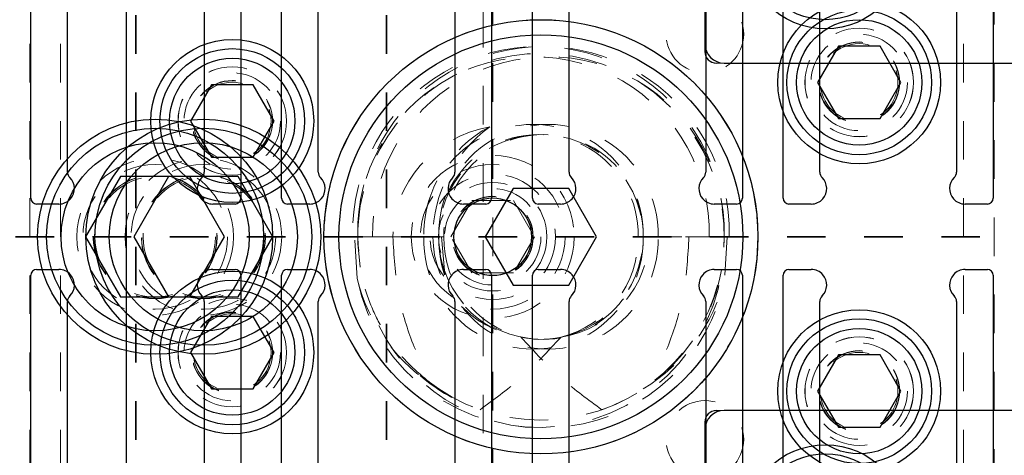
# Model space of a CAD drawing. Header units: inches. Extents: x 1802 to 2468, y -253 to -72.
# Tile 57 of 256: x 1817.58 to 1820.14, y -147.09 to -145.96. Entities that reach past the tile are written whole.
import ezdxf

# ---------------------------------------------------------------- set-up
doc = ezdxf.new("R2010")
doc.units = ezdxf.units.IN
doc.header["$LTSCALE"] = 0.5
doc.header["$MEASUREMENT"] = 0
doc.linetypes.add('HIDDEN', pattern=[0.225, 0.15, -0.075])
doc.linetypes.add('PHANTOM', pattern=[0.25, 0.125, -0.025, 0.025, -0.025, 0.025, -0.025])
for name, color, linetype in [('APP-M-S', 30, 'Continuous'), ('DIE-M-S', 8, 'Continuous'), ('DIE-M-S3', 8, 'Continuous'), ('DSS-M-S', 53, 'Continuous'), ('DST-M-S', 53, 'Continuous'), ('PAD-M-S', 135, 'Continuous'), ('SID-M-P', 202, 'PHANTOM'), ('ST1-M-S', 193, 'Continuous'), ('ST2-M-S', 193, 'Continuous'), ('SVD-M-S', 8, 'Continuous'), ('SVE-M-S', 8, 'Continuous'), ('SVF-M-S', 8, 'Continuous')]:
    doc.layers.add(name, color=color, linetype=linetype)

msp = doc.modelspace()

# ---------------------------------------------------------------- linework, layer by layer
at = {"color": 7, "linetype": 'Continuous', "lineweight": 25}
for p, q in [((1818.3577, -146.35626), (1818.3577, -145.35822)), ((1818.71203, -145.35822), (1818.71203, -146.35626)), ((1818.3577, -147.68951), (1818.3577, -146.69148)), ((1818.71203, -146.69148), (1818.71203, -147.68951))]:
    msp.add_line(p, q, dxfattribs=at)
for centre, radius, start, end in [((1818.3777, -146.35626), 0.02, 180, 225.40429), ((1818.69203, -146.35626), 0.02, 314.59571, 0), ((1818.33558, -146.39899), 0.04, 318.59038, 45.40429), ((1818.73416, -146.39899), 0.04, 134.59571, 221.40962), ((1818.33558, -146.64875), 0.04, 314.59571, 41.40962), ((1818.73416, -146.64875), 0.04, 138.59038, 225.40429), ((1818.3777, -146.69148), 0.02, 134.59571, 180), ((1818.69203, -146.69148), 0.02, 0, 45.40429)]:
    msp.add_arc(centre, radius, start, end, dxfattribs=at)
at = {"layer": 'APP-M-S', "linetype": 'Continuous', "lineweight": 25}
for p, q in [((1817.6127, -146.42399), (1817.6127, -145.34399)), ((1818.15703, -145.34399), (1818.15703, -146.42399)), ((1818.2627, -146.42399), (1818.2627, -145.34399)), ((1818.80703, -145.34399), (1818.80703, -146.42399)), ((1818.9127, -146.42399), (1818.9127, -145.34399)), ((1819.45703, -145.34399), (1819.45703, -146.42399)), ((1819.5627, -146.42399), (1819.5627, -145.34399)), ((1820.10703, -145.34399), (1820.10703, -146.42399)), ((1817.7077, -146.35626), (1817.7077, -145.35822)), ((1818.06203, -145.35822), (1818.06203, -146.35626)), ((1818.3577, -146.35626), (1818.3577, -145.35822)), ((1818.71203, -145.35822), (1818.71203, -146.35626)), ((1819.0077, -146.35626), (1819.0077, -145.35822)), ((1819.36203, -145.35822), (1819.36203, -146.35626)), ((1819.6577, -146.35626), (1819.6577, -145.35822)), ((1820.01203, -145.35822), (1820.01203, -146.35626)), ((1817.68558, -146.43899), (1817.6277, -146.43899)), ((1818.14203, -146.43899), (1818.08416, -146.43899)), ((1818.33558, -146.43899), (1818.2777, -146.43899)), ((1818.79203, -146.43899), (1818.73416, -146.43899)), ((1818.98558, -146.43899), (1818.9277, -146.43899)), ((1819.44203, -146.43899), (1819.38416, -146.43899)), ((1819.63558, -146.43899), (1819.5777, -146.43899)), ((1820.09203, -146.43899), (1820.03416, -146.43899)), ((1817.6277, -146.60875), (1817.68558, -146.60875)), ((1818.08416, -146.60875), (1818.14203, -146.60875)), ((1818.2777, -146.60875), (1818.33558, -146.60875)), ((1818.73416, -146.60875), (1818.79203, -146.60875)), ((1818.9277, -146.60875), (1818.98558, -146.60875)), ((1819.38416, -146.60875), (1819.44203, -146.60875)), ((1819.5777, -146.60875), (1819.63558, -146.60875)), ((1820.03416, -146.60875), (1820.09203, -146.60875)), ((1817.6127, -147.70375), (1817.6127, -146.62375)), ((1818.15703, -146.62375), (1818.15703, -147.70375)), ((1818.2627, -147.70375), (1818.2627, -146.62375)), ((1818.80703, -146.62375), (1818.80703, -147.70375)), ((1818.9127, -147.70375), (1818.9127, -146.62375)), ((1819.45703, -146.62375), (1819.45703, -147.70375)), ((1819.5627, -147.70375), (1819.5627, -146.62375)), ((1820.10703, -146.62375), (1820.10703, -147.70375)), ((1817.7077, -147.68951), (1817.7077, -146.69148)), ((1818.06203, -146.69148), (1818.06203, -147.68951)), ((1818.3577, -147.68951), (1818.3577, -146.69148)), ((1818.71203, -146.69148), (1818.71203, -147.68951)), ((1819.0077, -147.68951), (1819.0077, -146.69148)), ((1819.36203, -146.69148), (1819.36203, -147.68951)), ((1819.6577, -147.68951), (1819.6577, -146.69148)), ((1820.01203, -146.69148), (1820.01203, -147.68951))]:
    msp.add_line(p, q, dxfattribs=at)
for centre, radius, start, end in [((1817.7277, -146.35626), 0.02, 180, 225.40429), ((1818.04203, -146.35626), 0.02, 314.59571, 0), ((1818.3777, -146.35626), 0.02, 180, 225.40429), ((1818.69203, -146.35626), 0.02, 314.59571, 0), ((1819.0277, -146.35626), 0.02, 180, 225.40429), ((1819.34203, -146.35626), 0.02, 314.59571, 0), ((1819.6777, -146.35626), 0.02, 180, 225.40429), ((1819.99203, -146.35626), 0.02, 314.59571, 0), ((1817.68558, -146.39899), 0.04, 318.59038, 45.40429), ((1818.08416, -146.39899), 0.04, 134.59571, 221.40962), ((1818.33558, -146.39899), 0.04, 318.59038, 45.40429), ((1818.73416, -146.39899), 0.04, 134.59571, 221.40962), ((1818.98558, -146.39899), 0.04, 318.59038, 45.40429), ((1819.38416, -146.39899), 0.04, 134.59571, 221.40962), ((1819.63558, -146.39899), 0.04, 318.59038, 45.40429), ((1820.03416, -146.39899), 0.04, 134.59571, 221.40962), ((1817.6277, -146.42399), 0.015, 180, 270), ((1817.68558, -146.39899), 0.04, 270, 318.59038), ((1818.08416, -146.39899), 0.04, 221.40962, 270), ((1818.14203, -146.42399), 0.015, 270, 0), ((1818.2777, -146.42399), 0.015, 180, 270), ((1818.33558, -146.39899), 0.04, 270, 318.59038), ((1818.73416, -146.39899), 0.04, 221.40962, 270), ((1818.79203, -146.42399), 0.015, 270, 0), ((1818.9277, -146.42399), 0.015, 180, 270), ((1818.98558, -146.39899), 0.04, 270, 318.59038), ((1819.38416, -146.39899), 0.04, 221.40962, 270), ((1819.44203, -146.42399), 0.015, 270, 0), ((1819.5777, -146.42399), 0.015, 180, 270), ((1819.63558, -146.39899), 0.04, 270, 318.59038), ((1820.03416, -146.39899), 0.04, 221.40962, 270), ((1820.09203, -146.42399), 0.015, 270, 0), ((1817.6277, -146.62375), 0.015, 90, 180), ((1817.68558, -146.64875), 0.04, 41.40962, 90), ((1818.08416, -146.64875), 0.04, 90, 138.59038), ((1818.14203, -146.62375), 0.015, 0, 90), ((1818.2777, -146.62375), 0.015, 90, 180), ((1818.33558, -146.64875), 0.04, 41.40962, 90), ((1818.73416, -146.64875), 0.04, 90, 138.59038), ((1818.79203, -146.62375), 0.015, 0, 90), ((1818.9277, -146.62375), 0.015, 90, 180), ((1818.98558, -146.64875), 0.04, 41.40962, 90), ((1819.38416, -146.64875), 0.04, 90, 138.59038), ((1819.44203, -146.62375), 0.015, 0, 90), ((1819.5777, -146.62375), 0.015, 90, 180), ((1819.63558, -146.64875), 0.04, 41.40962, 90), ((1820.03416, -146.64875), 0.04, 90, 138.59038), ((1820.09203, -146.62375), 0.015, 0, 90), ((1817.68558, -146.64875), 0.04, 314.59571, 41.40962), ((1818.08416, -146.64875), 0.04, 138.59038, 225.40429), ((1818.33558, -146.64875), 0.04, 314.59571, 41.40962), ((1818.73416, -146.64875), 0.04, 138.59038, 225.40429), ((1818.98558, -146.64875), 0.04, 314.59571, 41.40962), ((1819.38416, -146.64875), 0.04, 138.59038, 225.40429), ((1819.63558, -146.64875), 0.04, 314.59571, 41.40962), ((1820.03416, -146.64875), 0.04, 138.59038, 225.40429), ((1817.7277, -146.69148), 0.02, 134.59571, 180), ((1818.04203, -146.69148), 0.02, 0, 45.40429), ((1818.3777, -146.69148), 0.02, 134.59571, 180), ((1818.69203, -146.69148), 0.02, 0, 45.40429), ((1819.0277, -146.69148), 0.02, 134.59571, 180), ((1819.34203, -146.69148), 0.02, 0, 45.40429), ((1819.6777, -146.69148), 0.02, 134.59571, 180), ((1819.99203, -146.69148), 0.02, 0, 45.40429)]:
    msp.add_arc(centre, radius, start, end, dxfattribs=at)
at = {"layer": 'DIE-M-S', "linetype": 'HIDDEN', "lineweight": 18}
for p, q in [((1819.35987, -146.02387), (1819.35987, -146.04387)), ((1819.38987, -146.07387), (1819.40987, -146.07387)), ((1819.40987, -146.97387), (1819.38987, -146.97387)), ((1819.35987, -147.00387), (1819.35987, -147.02387))]:
    msp.add_line(p, q, dxfattribs=at)
at = {"layer": 'DIE-M-S', "linetype": 'Continuous', "lineweight": 25}
for centre, radius in [((1818.05987, -146.52387), 0.3045), ((1818.80987, -146.52387), 0.1005)]:
    msp.add_circle(centre, radius, dxfattribs=at)
at = {"layer": 'DIE-M-S', "linetype": 'HIDDEN', "lineweight": 18}
msp.add_circle((1818.05987, -146.52387), 0.203, dxfattribs=at)
at = {"layer": 'DIE-M-S', "linetype": 'Continuous', "lineweight": 25}
for centre, start, end in [((1819.38987, -146.04387), 180, 270), ((1819.38987, -147.00387), 90, 180)]:
    msp.add_arc(centre, 0.03, start, end, dxfattribs=at)
at = {"layer": 'DIE-M-S3', "linetype": 'Continuous', "lineweight": 25}
for p, q in [((1819.35987, -144.91387), (1819.35987, -146.02387)), ((1819.40987, -146.07387), (1820.15987, -146.07387)), ((1820.15987, -146.97387), (1819.40987, -146.97387)), ((1819.35987, -147.02387), (1819.35987, -148.13387))]:
    msp.add_line(p, q, dxfattribs=at)
for centre in [(1819.67237, -145.77387), (1819.67237, -147.27387)]:
    msp.add_circle(centre, 0.211, dxfattribs=at)
at = {"layer": 'DIE-M-S3', "linetype": 'HIDDEN', "lineweight": 18}
for radius in [0.211, 0.1405]:
    msp.add_circle((1818.80987, -146.52387), radius, dxfattribs=at)
at = {"layer": 'DIE-M-S3', "linetype": 'Continuous', "lineweight": 25}
for centre, start, end in [((1819.40987, -146.02387), 180, 270), ((1819.40987, -147.02387), 90, 180)]:
    msp.add_arc(centre, 0.05, start, end, dxfattribs=at)
at = {"layer": 'DSS-M-S', "linetype": 'HIDDEN', "lineweight": 18}
for p, q in [((1817.60987, -138.02387), (1817.60987, -155.02387)), ((1817.68987, -138.02387), (1817.68987, -155.02387)), ((1820.02987, -138.02387), (1820.02987, -155.02387)), ((1820.10987, -147.77387), (1820.10987, -145.27387))]:
    msp.add_line(p, q, dxfattribs=at)
msp.add_circle((1818.05987, -146.52387), 0.15625, dxfattribs=at)
at = {"layer": 'DST-M-S', "linetype": 'Continuous', "lineweight": 25}
for centre, radius in [((1818.93487, -146.52387), 0.52345), ((1817.93487, -146.52387), 0.3045)]:
    msp.add_circle(centre, radius, dxfattribs=at)
at = {"layer": 'DST-M-S', "linetype": 'HIDDEN', "lineweight": 18}
msp.add_circle((1817.93487, -146.52387), 0.203, dxfattribs=at)
at = {"layer": 'PAD-M-S', "linetype": 'HIDDEN', "lineweight": 18}
msp.add_circle((1817.93487, -146.52387), 0.15625, dxfattribs=at)
at = {"layer": 'SID-M-P', "linetype": 'PHANTOM', "lineweight": 35}
for p, q in [((1817.88487, -133.74966), (1817.88487, -162.41644)), ((1818.53487, -133.74966), (1818.53487, -162.41644)), ((1839.67287, -146.52387), (1801.82187, -146.52387))]:
    msp.add_line(p, q, dxfattribs=at)
at = {"layer": 'ST1-M-S', "linetype": 'HIDDEN', "lineweight": 18}
for p, q in [((1818.80987, -144.67387), (1818.80987, -148.37387)), ((1818.78487, -147.63304), (1818.78487, -145.4147))]:
    msp.add_line(p, q, dxfattribs=at)
for centre, radius in [((1819.35987, -145.99887), 0.1005), ((1819.75987, -146.12387), 0.14062), ((1819.75987, -146.12387), 0.1005), ((1818.13487, -146.22387), 0.14062), ((1818.13487, -146.22387), 0.1005), ((1818.13487, -146.82387), 0.14062), ((1818.13487, -146.82387), 0.1005), ((1819.75987, -146.92387), 0.14062), ((1819.75987, -146.92387), 0.1005), ((1819.35987, -147.04887), 0.1005)]:
    msp.add_circle(centre, radius, dxfattribs=at)
at = {"layer": 'ST2-M-S', "linetype": 'Continuous', "lineweight": 25}
msp.add_line((1817.85987, -145.52387), (1817.85987, -147.52387), dxfattribs=at)
for centre, radius in [((1819.75987, -146.12387), 0.211), ((1818.93487, -146.52387), 0.5625), ((1818.13487, -146.22387), 0.211), ((1818.13487, -146.82387), 0.211), ((1819.75987, -146.92387), 0.211)]:
    msp.add_circle(centre, radius, dxfattribs=at)
at = {"layer": 'ST2-M-S', "linetype": 'HIDDEN', "lineweight": 18}
for centre in [(1819.75987, -146.12387), (1818.13487, -146.22387), (1818.13487, -146.82387), (1819.75987, -146.92387)]:
    msp.add_circle(centre, 0.1405, dxfattribs=at)
at = {"layer": 'SVD-M-S', "linetype": 'Continuous', "lineweight": 25}
for p, q in [((1817.9698, -146.36787), (1817.87974, -146.52387)), ((1818.14993, -146.36787), (1817.9698, -146.36787)), ((1818.24, -146.52387), (1818.14993, -146.36787)), ((1817.87974, -146.52387), (1817.9698, -146.67987)), ((1818.14993, -146.67987), (1818.24, -146.52387)), ((1817.9698, -146.67987), (1818.14993, -146.67987))]:
    msp.add_line(p, q, dxfattribs=at)
at = {"layer": 'SVD-M-S', "linetype": 'HIDDEN', "lineweight": 18}
for p, q in [((1818.70162, -146.52387), (1818.75574, -146.43012)), ((1818.75574, -146.43012), (1818.86399, -146.43012)), ((1818.86399, -146.43012), (1818.91812, -146.52387)), ((1818.75574, -146.61762), (1818.70162, -146.52387)), ((1818.91812, -146.52387), (1818.86399, -146.61762)), ((1818.86399, -146.61762), (1818.75574, -146.61762))]:
    msp.add_line(p, q, dxfattribs=at)
at = {"layer": 'SVD-M-S', "linetype": 'Continuous', "lineweight": 25}
for centre, radius in [((1819.67237, -145.77387), 0.1875), ((1818.05987, -146.52387), 0.28125), ((1818.05987, -146.52387), 0.24375), ((1819.67237, -147.27387), 0.1875)]:
    msp.add_circle(centre, radius, dxfattribs=at)
at = {"layer": 'SVD-M-S', "linetype": 'HIDDEN', "lineweight": 18}
for centre, radius in [((1818.05987, -146.52387), 0.1875), ((1818.80987, -146.52387), 0.1875), ((1818.05987, -146.52387), 0.16072), ((1818.05987, -146.52387), 0.16045), ((1818.05987, -146.52387), 0.15993), ((1818.80987, -146.52387), 0.1625), ((1818.80987, -146.52387), 0.125), ((1818.80987, -146.52387), 0.10497), ((1818.80987, -146.52387), 0.1047), ((1818.80987, -146.52387), 0.10418)]:
    msp.add_circle(centre, radius, dxfattribs=at)
at = {"layer": 'SVE-M-S', "linetype": 'Continuous', "lineweight": 25}
for p, q in [((1819.70574, -146.03012), (1819.65162, -146.12387)), ((1819.81399, -146.03012), (1819.70574, -146.03012)), ((1819.86812, -146.12387), (1819.81399, -146.03012)), ((1818.08074, -146.13012), (1818.02662, -146.22387)), ((1818.18899, -146.13012), (1818.08074, -146.13012)), ((1818.24312, -146.22387), (1818.18899, -146.13012)), ((1819.65162, -146.12387), (1819.70574, -146.21762)), ((1819.81399, -146.21762), (1819.86812, -146.12387)), ((1818.02662, -146.22387), (1818.08074, -146.31762)), ((1818.18899, -146.31762), (1818.24312, -146.22387)), ((1819.70574, -146.21762), (1819.81399, -146.21762)), ((1818.08074, -146.31762), (1818.18899, -146.31762)), ((1818.08074, -146.73012), (1818.02662, -146.82387)), ((1818.18899, -146.73012), (1818.08074, -146.73012)), ((1818.24312, -146.82387), (1818.18899, -146.73012)), ((1818.02662, -146.82387), (1818.08074, -146.91762)), ((1818.18899, -146.91762), (1818.24312, -146.82387)), ((1819.70574, -146.83012), (1819.65162, -146.92387)), ((1819.81399, -146.83012), (1819.70574, -146.83012)), ((1819.86812, -146.92387), (1819.81399, -146.83012)), ((1818.08074, -146.91762), (1818.18899, -146.91762)), ((1819.65162, -146.92387), (1819.70574, -147.01762)), ((1819.81399, -147.01762), (1819.86812, -146.92387)), ((1819.70574, -147.01762), (1819.81399, -147.01762))]:
    msp.add_line(p, q, dxfattribs=at)
for centre, radius in [((1819.75987, -146.12387), 0.1875), ((1819.75987, -146.12387), 0.1625), ((1818.13487, -146.22387), 0.1875), ((1818.13487, -146.22387), 0.1625), ((1818.13487, -146.82387), 0.1875), ((1818.13487, -146.82387), 0.1625), ((1819.75987, -146.92387), 0.1875), ((1819.75987, -146.92387), 0.1625)]:
    msp.add_circle(centre, radius, dxfattribs=at)
at = {"layer": 'SVE-M-S', "linetype": 'HIDDEN', "lineweight": 18}
for centre, radius in [((1819.75987, -146.12387), 0.125), ((1819.75987, -146.12387), 0.10497), ((1819.75987, -146.12387), 0.1047), ((1819.75987, -146.12387), 0.10418), ((1818.13487, -146.22387), 0.125), ((1818.13487, -146.22387), 0.10497), ((1818.13487, -146.22387), 0.1047), ((1818.13487, -146.22387), 0.10418), ((1818.13487, -146.82387), 0.125), ((1818.13487, -146.82387), 0.10497), ((1818.13487, -146.82387), 0.1047), ((1818.13487, -146.82387), 0.10418), ((1819.75987, -146.92387), 0.125), ((1819.75987, -146.92387), 0.10497), ((1819.75987, -146.92387), 0.1047), ((1819.75987, -146.92387), 0.10418)]:
    msp.add_circle(centre, radius, dxfattribs=at)
at = {"layer": 'SVF-M-S', "linetype": 'Continuous', "lineweight": 25}
for p, q in [((1817.8448, -146.36787), (1817.75474, -146.52387)), ((1818.02493, -146.36787), (1817.8448, -146.36787)), ((1818.115, -146.52387), (1818.02493, -146.36787)), ((1818.8627, -146.39887), (1818.79053, -146.52387)), ((1819.00704, -146.39887), (1818.8627, -146.39887)), ((1819.07921, -146.52387), (1819.00704, -146.39887)), ((1817.75474, -146.52387), (1817.8448, -146.67987)), ((1818.02493, -146.67987), (1818.115, -146.52387)), ((1818.79053, -146.52387), (1818.8627, -146.64887)), ((1819.00704, -146.64887), (1819.07921, -146.52387)), ((1818.8627, -146.64887), (1819.00704, -146.64887)), ((1817.8448, -146.67987), (1818.02493, -146.67987))]:
    msp.add_line(p, q, dxfattribs=at)
at = {"layer": 'SVF-M-S', "linetype": 'HIDDEN', "lineweight": 18}
for p, q in [((1818.44683, -146.52387), (1818.45226, -146.52387)), ((1818.45226, -146.52387), (1818.45987, -146.52387)), ((1818.45844, -146.63232), (1818.45226, -146.52387)), ((1818.45987, -146.52387), (1818.63111, -146.52387)), ((1818.46018, -146.54107), (1818.45987, -146.52387)), ((1818.46645, -146.60267), (1818.46018, -146.54107)), ((1818.63111, -146.52387), (1818.55108, -146.52387)), ((1818.63111, -146.52387), (1818.65501, -146.52387)), ((1818.63111, -146.52387), (1818.66987, -146.52387)), ((1818.66987, -146.52387), (1818.67748, -146.52387)), ((1818.67748, -146.52387), (1818.68471, -146.61131)), ((1818.67748, -146.52387), (1818.6829, -146.52387)), ((1819.18683, -146.52387), (1819.37111, -146.52387)), ((1819.40987, -146.52387), (1819.19987, -146.52387)), ((1819.19987, -146.52387), (1819.40987, -146.52387)), ((1819.37111, -146.52387), (1819.4229, -146.52387)), ((1819.41748, -146.52387), (1819.4113, -146.63232)), ((1818.66987, -146.91808), (1818.6398, -146.8961))]:
    msp.add_line(p, q, dxfattribs=at)
for centre, radius in [((1818.93487, -146.52387), 0.5625), ((1817.93487, -146.52387), 0.1875), ((1817.93487, -146.52387), 0.16072), ((1817.93487, -146.52387), 0.16045), ((1817.93487, -146.52387), 0.15993)]:
    msp.add_circle(centre, radius, dxfattribs=at)
at = {"layer": 'SVF-M-S', "linetype": 'Continuous', "lineweight": 25}
for centre, radius in [((1818.93487, -146.52387), 0.52345), ((1817.93487, -146.52387), 0.28125), ((1817.93487, -146.52387), 0.24375)]:
    msp.add_circle(centre, radius, dxfattribs=at)
at = {"layer": 'SVF-M-S', "linetype": 'HIDDEN', "lineweight": 18}
for centre, radius, start, end in [((1818.92835, -146.51228), 0.48166, 358.62082, 181.37918), ((1818.94139, -146.51228), 0.48166, 358.62082, 181.37918), ((1818.91549, -146.5129), 0.45575, 358.62082, 181.37918), ((1818.93487, -146.52387), 0.475, 236.08967, 180), ((1818.95425, -146.5129), 0.45575, 358.62082, 181.37918), ((1818.91549, -146.51714), 0.28446, 358.6441, 181.3559), ((1818.95068, -146.52173), 0.31958, 117.65377, 180.38339), ((1818.95425, -146.51714), 0.28446, 358.6441, 181.3559), ((1818.92835, -146.51755), 0.25856, 358.60069, 181.39931), ((1818.93487, -146.52387), 0.265, 199.26791, 180), ((1818.94139, -146.51755), 0.25856, 358.60069, 181.39931), ((1818.92951, -146.53738), 0.48055, 191.39562, 1.61091), ((1818.91549, -146.5306), 0.28446, 178.6441, 1.3559), ((1818.95425, -146.5306), 0.28446, 178.6441, 1.3559), ((1818.9305, -146.5292), 0.26069, 178.82772, 282.52015), ((1818.93487, -146.52387), 0.265, 180, 199.26791), ((1818.948, -146.52674), 0.26511, 179.38016, 255.74629), ((1818.93924, -146.5292), 0.26069, 257.47985, 1.17228), ((1818.92174, -146.52674), 0.26511, 284.25371, 0.61984), ((1818.94103, -146.52823), 0.46886, 288.87727, 0.53304), ((1818.94241, -146.54178), 0.47755, 206.39965, 349.07072), ((1818.91897, -146.54248), 0.45225, 228.92707, 251.70514)]:
    msp.add_arc(centre, radius, start, end, dxfattribs=at)
for centre, major_axis, ratio, start_param, end_param in [((1818.86314, -146.52387), (-0.31206, 0), 0.9318009, 4.9084034, 6.2831853), ((1819.04039, -146.52387), (0.38537, 0), 0.9410518, 2.2365539, 3.1415927), ((1818.92744, -146.52387), (-0.27243, 0), 0.966834, 0, 1.4059114), ((1818.9423, -146.52387), (0.27243, 0), 0.966834, 4.8772739, 6.2831853), ((1818.92754, -146.52387), (-0.48233, 0), 0.966834, 0.2347238, 1.0072023), ((1818.9422, -146.52387), (0.48233, 0), 0.966834, 5.275983, 6.0484615)]:
    msp.add_ellipse(centre, major_axis=major_axis, ratio=ratio, start_param=start_param, end_param=end_param, dxfattribs=at)
for points, knots in [([(1818.64787, -146.90236), (1818.62766, -146.88545), (1818.58666, -146.85113), (1818.53706, -146.78742), (1818.49807, -146.71596), (1818.46707, -146.62824), (1818.46252, -146.56224), (1818.45987, -146.52387)], [0, 0, 0, 0, 0.1825208, 0.3703479, 0.5521776, 0.7396236, 1, 1, 1, 1]), ([(1818.55108, -146.52387), (1818.55389, -146.57229), (1818.5591, -146.66179), (1818.59508, -146.78913), (1818.63015, -146.86436), (1818.64787, -146.90236)], [0, 0, 0, 0, 0.3683479, 0.680906, 1, 1, 1, 1]), ([(1819.31866, -146.52387), (1819.31584, -146.57229), (1819.31064, -146.66179), (1819.27466, -146.78913), (1819.23958, -146.86436), (1819.22186, -146.90236)], [0, 0, 0, 0, 0.3683479, 0.68090604, 1, 1, 1, 1]), ([(1818.77701, -146.97187), (1818.81174, -146.94651), (1818.88799, -146.89083), (1818.9521, -146.82146), (1818.98701, -146.78369)], [0, 0, 0, 0, 0.4555585, 1, 1, 1, 1]), ([(1819.09273, -146.97187), (1819.05799, -146.94651), (1818.98175, -146.89083), (1818.91763, -146.82146), (1818.88273, -146.78369)], [0, 0, 0, 0, 0.4555585, 1, 1, 1, 1])]:
    msp.add_open_spline(points, degree=3, knots=knots, dxfattribs=at)

doc.saveas('drawing.dxf')
